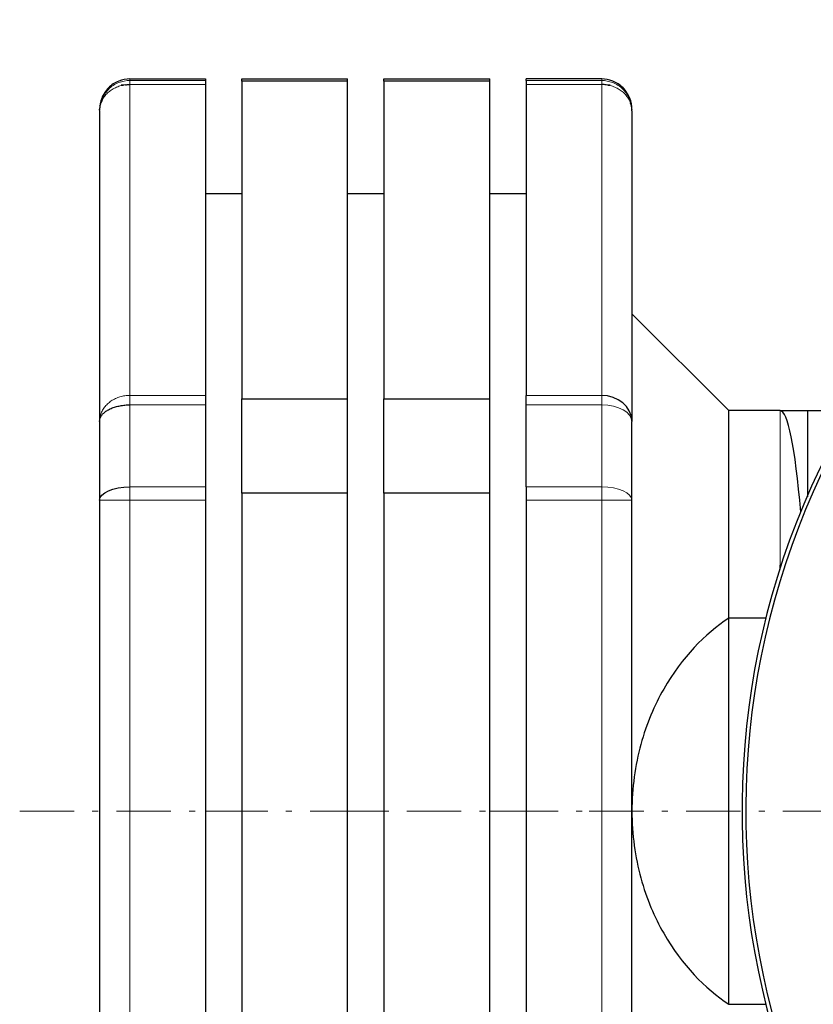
# Model space of a CAD drawing. Header units: millimetres. Extents: x 18 to 610, y -123 to 280.
# Tile 53 of 83: x 317 to 383, y -46 to 35. Entities that reach past the tile are written whole.
import ezdxf

# ---------------------------------------------------------------- set-up
doc = ezdxf.new("R2010")
doc.units = ezdxf.units.MM
doc.linetypes.add('CENTER', pattern=[8, 4.5, -1.5, 0.5, -1.5])
doc.linetypes.add('SOLID', pattern=[0])

# ---------------------------------------------------------------- blocks, each defined once
blk = doc.blocks.new('BlockOfCenters_5', base_point=(442.06, -30.376))
at = {"color": 6, "linetype": 'CENTER', "lineweight": 9}
blk.add_lwpolyline([(520.54, -30.376), (363.58, -30.376)], dxfattribs=at)
blk = doc.blocks.new('BlockOfViews_7')
at = {"linetype": 'SOLID', "lineweight": 30}
for p, q in [((326.06, 30.124, -40.473), (332.31, 30.124, -40.473)), ((335.31, 30.124, -40.473), (344.06, 30.124, -40.473)), ((347.06, 30.124, -40.473), (355.81, 30.124, -40.473)), ((365.06, 30.124, -40.473), (358.81, 30.124, -40.473)), ((332.31, 29.668, -35.471), (332.31, 3.977, 9.026)), ((344.06, 29.956, -35.972), (335.31, 29.956, -35.972)), ((335.31, 29.956, -35.972), (335.31, 3.688, 9.526)), ((344.06, 3.688, 9.526), (344.06, 29.956, -35.972)), ((355.81, 29.956, -35.972), (347.06, 29.956, -35.972)), ((347.06, 29.956, -35.972), (347.06, 3.688, 9.526)), ((355.81, 3.688, 9.526), (355.81, 29.956, -35.972)), ((358.81, 29.668, -35.471), (358.81, 3.977, 9.026)), ((323.668, 28.131, -36.359), (323.791, 28.479, -36.337)), ((323.791, 28.479, -36.337), (323.668, 28.131, -36.359)), ((323.708, 28.235, -36.484), (323.791, 28.479, -36.337)), ((323.791, 28.479, -36.337), (323.708, 28.235, -36.484)), ((367.494, 28.073, -36.685), (367.385, 28.544, -40.473)), ((323.591, 27.895, -36.69), (323.629, 28.005, -36.624)), ((323.629, 28.005, -36.624), (323.591, 27.895, -36.69)), ((323.602, 27.956, -36.692), (323.591, 27.895, -36.69)), ((323.591, 27.895, -36.69), (323.602, 27.956, -36.692)), ((367.452, 28.131, -36.359), (367.529, 27.895, -36.69)), ((367.529, 27.895, -36.69), (367.452, 28.131, -36.359)), ((367.537, 27.841, -36.7), (367.529, 27.895, -36.69)), ((367.529, 27.895, -36.69), (367.537, 27.841, -36.7)), ((323.562, 27.614, -36.714), (323.56, 27.556, -37.658)), ((323.56, 27.502, -36.721), (323.56, 1.812, 7.776)), ((367.56, 27.556, -37.658), (367.557, 27.614, -36.714)), ((367.56, 27.502, -36.721), (367.56, 1.812, 7.776)), ((335.31, 20.623, -40.473), (332.31, 20.624, -40.473)), ((347.06, 20.624, -40.473), (344.06, 20.623, -40.473)), ((358.81, 20.624, -40.473), (355.81, 20.623, -40.473)), ((375.56, 2.721, -40.064), (367.56, 10.706, -39.255)), ((335.31, 3.688, 9.526), (344.06, 3.688, 9.526)), ((347.06, 3.688, 9.526), (355.81, 3.688, 9.526)), ((379.81, 2.724, -40.473), (375.56, 2.721, -40.064)), ((379.81, 2.724, -40.473), (382.06, 2.724, -11.473)), ((382.06, 2.724, -11.473), (384.96, 2.724, -11.473)), ((382.06, 2.724, -11.473), (382.06, -4.409, -11.473)), ((323.56, -4.686, 11.527), (323.56, -56.067, 11.527)), ((332.31, -4.686, 14.027), (332.31, -56.067, 14.027)), ((344.06, -4.108, 14.027), (335.31, -4.108, 14.027)), ((335.31, -4.108, 14.027), (335.31, -56.644, 14.027)), ((344.06, -56.644, 14.027), (344.06, -4.108, 14.027)), ((355.81, -4.108, 14.027), (347.06, -4.108, 14.027)), ((347.06, -4.108, 14.027), (347.06, -56.644, 14.027)), ((355.81, -56.644, 14.027), (355.81, -4.108, 14.027)), ((358.81, -4.686, 14.027), (358.81, -56.067, 14.027)), ((367.56, -56.067, 11.527), (367.56, -4.686, 11.527)), ((378.665, -14.42, -11.473), (375.56, -14.42, -11.473)), ((375.56, -46.333, -11.473), (375.56, -14.42, -11.473)), ((375.56, -46.333, -11.473), (378.665, -46.333, -11.473))]:
    blk.add_line(p, q, dxfattribs=at)
at = {"color": 196, "linetype": 'SOLID', "lineweight": 9}
for p, q in [((326.06, 29.997, -36.56), (332.31, 29.997, -36.56)), ((326.06, 29.668, -35.471), (326.06, 3.977, 9.026)), ((326.06, 29.668, -35.471), (332.31, 29.668, -35.471)), ((358.81, 29.997, -36.56), (365.06, 29.997, -36.56)), ((365.06, 29.668, -35.471), (358.81, 29.668, -35.471)), ((365.06, 3.977, 9.026), (365.06, 29.668, -35.471)), ((332.31, 3.977, 9.026), (326.06, 3.977, 9.026)), ((358.81, 3.977, 9.026), (365.06, 3.977, 9.026)), ((332.31, 3.199, 9.855), (326.06, 3.199, 9.855)), ((365.06, 3.199, 9.855), (358.81, 3.199, 9.855)), ((326.06, -3.578, 13.768), (332.31, -3.578, 13.768)), ((358.81, -3.578, 13.768), (365.06, -3.578, 13.768)), ((332.31, -4.686, 14.027), (326.06, -4.686, 14.027)), ((326.06, -4.686, 14.027), (326.06, -56.067, 14.027)), ((365.06, -4.686, 14.027), (358.81, -4.686, 14.027)), ((365.06, -4.686, 14.027), (365.06, -56.067, 14.027)), ((335.31, -30.376, 10.527), (332.31, -30.376, 10.527)), ((347.06, -30.376, 10.527), (344.06, -30.376, 10.527)), ((358.81, -30.376, 10.527), (355.81, -30.376, 10.527))]:
    blk.add_line(p, q, dxfattribs=at)
at = {"color": 6, "linetype": 'CENTER', "lineweight": 9}
blk.add_lwpolyline([(316.957, -30.376), (367.332, -30.376)], dxfattribs=at)
at = {"linetype": 'SOLID', "lineweight": 30}
for points in [[(325.693, 29.644, -35.485), (325.357, 29.604, -35.564), (325.547, 29.621, -35.539)], [(365.573, 29.621, -35.539), (365.763, 29.604, -35.564), (365.427, 29.644, -35.485)]]:
    blk.add_polyline3d(points, dxfattribs=at)
for centre, radius, start, end in [((442.06, -30.376, -7.773), 65.4, 48.54992, 318.36116), ((442.06, -30.376, 10.227), 65.086, 48.87291, 318.68174)]:
    blk.add_arc(centre, radius, start, end, dxfattribs=at)
at = {"color": 196, "linetype": 'SOLID', "lineweight": 9, "extrusion": (-1, 0, 0)}
for centre, radius, start, end in [((30.376, -40.473, -326.06), 60.5, 176.29156, 180), ((-27.502, -36.721, -326.06), 2.5, 150, 176.29156), ((30.376, -40.473, -326.06), 60.5, 116.29156, 123.70844), ((30.376, -40.473, -379.81), 33.1, 127.88427, 180), ((4.686, 11.527, -326.06), 2.5, 90, 116.29155)]:
    blk.add_arc(centre, radius, start, end, dxfattribs=at)
at = {"linetype": 'SOLID', "lineweight": 30, "extrusion": (1, 0, 0)}
for centre, radius, start, end in [((-30.376, -40.473, 332.31), 60.5, 0, 3.70844), ((27.502, -36.721, 332.31), 2.5, 3.70845, 30), ((27.502, -36.721, 358.81), 2.5, 3.70844, 30), ((1.812, 7.776, 332.31), 2.5, 30, 56.29156), ((-30.376, -40.473, 332.31), 60.5, 56.29156, 63.70844), ((-30.376, -40.473, 323.56), 58, 56.29156, 63.70844), ((-4.686, 11.527, 332.31), 2.5, 63.70844, 90), ((-4.686, 11.527, 358.81), 2.5, 63.70844, 90)]:
    blk.add_arc(centre, radius, start, end, dxfattribs=at)
at = {"linetype": 'SOLID', "lineweight": 30, "extrusion": (-1, 0, 0)}
for centre, radius, start, end in [((30.376, -40.473, -335.31), 60.5, 175.73309, 180), ((30.376, -40.473, -344.06), 60.5, 175.73309, 180), ((30.376, -40.473, -347.06), 60.5, 175.73309, 180), ((30.376, -40.473, -355.81), 60.5, 175.73309, 180), ((30.376, -40.473, -358.81), 60.5, 176.29156, 180), ((30.376, -40.473, -335.31), 60.5, 115.73309, 124.26691), ((30.376, -40.473, -344.06), 60.5, 115.73309, 124.26691), ((30.376, -40.473, -347.06), 60.5, 115.73309, 124.26691), ((30.376, -40.473, -355.81), 60.5, 115.73309, 124.26691), ((-1.812, 7.776, -358.81), 2.5, 123.70844, 150), ((30.376, -40.473, -358.81), 60.5, 116.29156, 123.70844), ((30.376, -40.473, -375.56), 33.1, 118.82066, 179.2924), ((30.376, -40.473, -367.56), 58, 116.29156, 123.70844), ((30.376, -40.473, -379.81), 33.1, 127.0826, 127.88427)]:
    blk.add_arc(centre, radius, start, end, dxfattribs=at)
at = {"color": 196, "linetype": 'SOLID', "lineweight": 9, "extrusion": (1, 0, 0)}
for centre, radius, start, end in [((27.502, -36.721, 365.06), 2.5, 3.70858, 30), ((-30.376, -40.473, 365.06), 60.5, 56.29156, 63.70844)]:
    blk.add_arc(centre, radius, start, end, dxfattribs=at)
at = {"linetype": 'SOLID', "lineweight": 30, "extrusion": (0, -0.5, 0.866025)}
for start, end in [(1.98852, 90), (359.99999, 0.37795)]:
    blk.add_arc((365.06, 5.457, 5.828), 2.5, start, end, dxfattribs=at)
at = {"color": 196, "linetype": 'SOLID', "lineweight": 9, "extrusion": (0, -0.831872, 0.554967)}
blk.add_arc((365.06, 7.474, 2.808), 2.5, 360, 90, dxfattribs=at)
at = {"linetype": 'SOLID', "lineweight": 30, "extrusion": (-0.997004, -1.14126e-16, 0.077354)}
blk.add_arc((30.491, -10.953, -381.803), 33.215, 138.33818, 180.03309, dxfattribs=at)
at = {"linetype": 'SOLID', "lineweight": 30, "extrusion": (0, 0.896552, -0.442939)}
blk.add_arc((-326.06, 8.259, -9.307), 2.5, 360, 90, dxfattribs=at)
at = {"color": 196, "linetype": 'SOLID', "lineweight": 9, "extrusion": (0, 0.896552, -0.442939)}
blk.add_arc((-365.06, 8.259, -9.307), 2.5, 90, 180, dxfattribs=at)
at = {"linetype": 'SOLID', "lineweight": 30}
for points in [[(326.06, 30.124, -40.473), (325.766, 30.124, -40.473), (325.129, 30.018, -40.473), (324.239, 29.445, -40.473), (323.666, 28.555, -40.473), (323.56, 27.918, -40.473), (323.56, 27.624, -40.473)], [(367.56, 27.624, -40.473), (367.56, 27.918, -40.473), (367.454, 28.555, -40.473), (366.881, 29.445, -40.473), (365.991, 30.018, -40.473), (365.354, 30.124, -40.473), (365.06, 30.124, -40.473)], [(323.592, 27.899, -36.696), (323.576, 27.803, -36.702), (323.567, 27.707, -36.708), (323.562, 27.614, -36.714)], [(367.528, 27.897, -36.696), (367.519, 27.955, -36.692), (367.508, 28.014, -36.688), (367.494, 28.073, -36.685)], [(367.557, 27.614, -36.714), (367.553, 27.704, -36.708), (367.544, 27.796, -36.702), (367.53, 27.888, -36.696)], [(323.56, 27.556, -37.658), (323.56, 27.601, -38.596), (323.56, 27.624, -39.534), (323.56, 27.624, -40.473)], [(323.56, 27.624, -40.473), (323.56, 27.624, -40.786), (323.56, 27.621, -41.099), (323.56, 27.616, -41.411)], [(367.56, 27.502, -36.721), (367.56, 27.583, -37.97), (367.56, 27.624, -39.222), (367.56, 27.624, -40.473)], [(367.56, 27.624, -40.473), (367.56, 27.624, -40.786), (367.56, 27.621, -41.099), (367.56, 27.616, -41.411)], [(323.56, 1.838, 7.791), (323.56, 1.829, 7.786), (323.56, 1.821, 7.781), (323.56, 1.812, 7.776)]]:
    blk.add_open_spline(points, degree=3, dxfattribs=at)
at = {"color": 196, "linetype": 'SOLID', "lineweight": 9}
for points in [[(365.06, 29.997, -36.56), (365.06, 30.082, -37.862), (365.06, 30.124, -39.168), (365.06, 30.124, -40.473)], [(323.562, 27.614, -36.714), (323.561, 27.576, -36.717), (323.56, 27.539, -36.719), (323.56, 27.502, -36.721)], [(367.56, 27.502, -36.721), (367.56, 27.539, -36.719), (367.559, 27.576, -36.717), (367.557, 27.614, -36.714)]]:
    blk.add_open_spline(points, degree=3, dxfattribs=at)
for points, knots in [([(323.56, 27.502, -36.721), (323.56, 27.562, -36.687), (323.563, 27.622, -36.653), (323.574, 27.741, -36.584), (323.583, 27.8, -36.55), (323.605, 27.918, -36.482), (323.619, 27.976, -36.448), (323.653, 28.092, -36.381), (323.673, 28.149, -36.348), (323.718, 28.262, -36.283), (323.743, 28.318, -36.251), (323.798, 28.427, -36.188), (323.828, 28.48, -36.157), (323.894, 28.585, -36.096), (323.929, 28.637, -36.067), (324.005, 28.737, -36.009), (324.045, 28.785, -35.981), (324.129, 28.879, -35.927), (324.174, 28.925, -35.9), (324.267, 29.013, -35.85), (324.316, 29.055, -35.825), (324.417, 29.136, -35.778), (324.47, 29.174, -35.756), (324.579, 29.248, -35.714), (324.635, 29.282, -35.694), (324.75, 29.348, -35.656), (324.809, 29.378, -35.639), (324.931, 29.435, -35.606), (324.993, 29.461, -35.591), (325.119, 29.509, -35.563), (325.183, 29.531, -35.55), (325.313, 29.57, -35.528), (325.379, 29.587, -35.518), (325.513, 29.616, -35.501), (325.58, 29.628, -35.494), (325.663, 29.64, -35.487), (325.678, 29.642, -35.486), (325.693, 29.644, -35.485)], [0, 0, 0, 0, 0.082673, 0.082673, 0.165347, 0.165347, 0.24802, 0.24802, 0.330694, 0.330694, 0.413367, 0.413367, 0.496041, 0.496041, 0.578714, 0.578714, 0.661388, 0.661388, 0.744061, 0.744061, 0.826735, 0.826735, 0.909408, 0.909408, 0.992082, 0.992082, 1.074755, 1.074755, 1.157429, 1.157429, 1.240102, 1.240102, 1.322776, 1.322776, 1.405449, 1.405449, 1.423533, 1.423533, 1.423533, 1.423533]), ([(326.06, 29.997, -36.56), (325.766, 29.997, -36.56), (325.129, 29.891, -36.567), (324.239, 29.32, -36.604), (323.762, 28.58, -36.652), (323.63, 28.111, -36.682), (323.602, 27.956, -36.692)], [0, 0, 0, 0, 0.981648, 1.963296, 2.944943, 3.435768, 3.435768, 3.435768, 3.435768]), ([(367.494, 28.073, -36.685), (367.467, 28.189, -36.677), (367.334, 28.617, -36.649), (366.881, 29.32, -36.604), (365.991, 29.891, -36.567), (365.354, 29.997, -36.56), (365.06, 29.997, -36.56)], [0.61353, 0.61353, 0.61353, 0.61353, 0.981648, 1.963296, 2.944943, 3.926591, 3.926591, 3.926591, 3.926591]), ([(367.56, 27.502, -36.721), (367.56, 27.562, -36.687), (367.557, 27.622, -36.653), (367.546, 27.741, -36.584), (367.537, 27.8, -36.55), (367.514, 27.918, -36.482), (367.5, 27.976, -36.448), (367.466, 28.092, -36.381), (367.447, 28.149, -36.348), (367.402, 28.262, -36.283), (367.377, 28.318, -36.251), (367.322, 28.427, -36.188), (367.291, 28.48, -36.157), (367.226, 28.585, -36.096), (367.19, 28.637, -36.067), (367.115, 28.737, -36.009), (367.075, 28.785, -35.981), (366.99, 28.879, -35.927), (366.946, 28.925, -35.9), (366.853, 29.013, -35.85), (366.804, 29.055, -35.825), (366.702, 29.136, -35.778), (366.65, 29.174, -35.756), (366.541, 29.248, -35.714), (366.485, 29.282, -35.694), (366.37, 29.348, -35.656), (366.31, 29.378, -35.639), (366.189, 29.435, -35.606), (366.127, 29.461, -35.591), (366.001, 29.509, -35.563), (365.937, 29.531, -35.55), (365.806, 29.57, -35.528), (365.74, 29.587, -35.518), (365.607, 29.616, -35.501), (365.539, 29.628, -35.494), (365.457, 29.64, -35.487), (365.442, 29.642, -35.486), (365.427, 29.644, -35.485)], [0, 0, 0, 0, 0.082673, 0.082673, 0.165347, 0.165347, 0.24802, 0.24802, 0.330694, 0.330694, 0.413367, 0.413367, 0.496041, 0.496041, 0.578714, 0.578714, 0.661388, 0.661388, 0.744061, 0.744061, 0.826735, 0.826735, 0.909408, 0.909408, 0.992082, 0.992082, 1.074755, 1.074755, 1.157429, 1.157429, 1.240102, 1.240102, 1.322776, 1.322776, 1.405449, 1.405449, 1.423533, 1.423533, 1.423533, 1.423533]), ([(326.06, 3.977, 9.026), (325.991, 3.977, 9.026), (325.922, 3.975, 9.024), (325.785, 3.965, 9.019), (325.716, 3.957, 9.014), (325.58, 3.938, 9.003), (325.513, 3.925, 8.996), (325.379, 3.896, 8.979), (325.313, 3.879, 8.969), (325.183, 3.84, 8.947), (325.119, 3.819, 8.934), (324.993, 3.771, 8.907), (324.931, 3.745, 8.891), (324.809, 3.688, 8.859), (324.75, 3.657, 8.841), (324.635, 3.592, 8.803), (324.579, 3.557, 8.783), (324.47, 3.484, 8.741), (324.417, 3.445, 8.719), (324.316, 3.364, 8.672), (324.267, 3.322, 8.648), (324.174, 3.234, 8.597), (324.129, 3.189, 8.571), (324.045, 3.095, 8.516), (324.005, 3.046, 8.488), (323.929, 2.946, 8.431), (323.894, 2.895, 8.401), (323.828, 2.79, 8.34), (323.798, 2.736, 8.309), (323.743, 2.627, 8.246), (323.718, 2.571, 8.214), (323.673, 2.459, 8.149), (323.653, 2.401, 8.116), (323.619, 2.286, 8.049), (323.605, 2.227, 8.015), (323.583, 2.109, 7.947), (323.574, 2.05, 7.913), (323.564, 1.944, 7.852), (323.561, 1.898, 7.825), (323.56, 1.852, 7.799)], [0, 0, 0, 0, 0.082673, 0.082673, 0.165347, 0.165347, 0.24802, 0.24802, 0.330694, 0.330694, 0.413367, 0.413367, 0.496041, 0.496041, 0.578714, 0.578714, 0.661388, 0.661388, 0.744061, 0.744061, 0.826735, 0.826735, 0.909408, 0.909408, 0.992082, 0.992082, 1.074755, 1.074755, 1.157429, 1.157429, 1.240102, 1.240102, 1.322776, 1.322776, 1.405449, 1.405449, 1.488123, 1.488123, 1.552472, 1.552472, 1.552472, 1.552472]), ([(326.06, 3.199, 9.855), (326.06, 3.216, 9.844), (326.06, 3.233, 9.833), (326.06, 3.266, 9.81), (326.06, 3.282, 9.798), (326.06, 3.314, 9.774), (326.06, 3.33, 9.762), (326.06, 3.362, 9.737), (326.06, 3.378, 9.725), (326.06, 3.409, 9.699), (326.06, 3.425, 9.686), (326.06, 3.455, 9.66), (326.06, 3.47, 9.647), (326.06, 3.5, 9.62), (326.06, 3.515, 9.606), (326.06, 3.544, 9.578), (326.06, 3.559, 9.564), (326.06, 3.587, 9.536), (326.06, 3.601, 9.522), (326.06, 3.629, 9.493), (326.06, 3.643, 9.478), (326.06, 3.67, 9.448), (326.06, 3.684, 9.433), (326.06, 3.71, 9.403), (326.06, 3.723, 9.388), (326.06, 3.749, 9.357), (326.06, 3.761, 9.341), (326.06, 3.786, 9.309), (326.06, 3.799, 9.294), (326.06, 3.823, 9.261), (326.06, 3.835, 9.245), (326.06, 3.858, 9.212), (326.06, 3.87, 9.196), (326.06, 3.892, 9.163), (326.06, 3.903, 9.146), (326.06, 3.925, 9.112), (326.06, 3.936, 9.095), (326.06, 3.957, 9.06), (326.06, 3.967, 9.043), (326.06, 3.977, 9.026)], [0, 0, 0, 0, 0.0241513, 0.0241513, 0.0483025, 0.0483025, 0.0724538, 0.0724538, 0.0966051, 0.0966051, 0.1207564, 0.1207564, 0.1449076, 0.1449076, 0.1690589, 0.1690589, 0.1932102, 0.1932102, 0.2173615, 0.2173615, 0.2415127, 0.2415127, 0.265664, 0.265664, 0.2898153, 0.2898153, 0.3139666, 0.3139666, 0.3381178, 0.3381178, 0.3622691, 0.3622691, 0.3864204, 0.3864204, 0.4105717, 0.4105717, 0.4347229, 0.4347229, 0.4588742, 0.4588742, 0.4588742, 0.4588742]), ([(365.06, 3.199, 9.855), (365.06, 3.216, 9.844), (365.06, 3.233, 9.833), (365.06, 3.266, 9.81), (365.06, 3.282, 9.798), (365.06, 3.314, 9.774), (365.06, 3.33, 9.762), (365.06, 3.362, 9.737), (365.06, 3.378, 9.725), (365.06, 3.409, 9.699), (365.06, 3.425, 9.686), (365.06, 3.455, 9.66), (365.06, 3.47, 9.647), (365.06, 3.5, 9.62), (365.06, 3.515, 9.606), (365.06, 3.544, 9.578), (365.06, 3.559, 9.564), (365.06, 3.587, 9.536), (365.06, 3.601, 9.522), (365.06, 3.629, 9.493), (365.06, 3.643, 9.478), (365.06, 3.67, 9.448), (365.06, 3.684, 9.433), (365.06, 3.71, 9.403), (365.06, 3.723, 9.388), (365.06, 3.749, 9.357), (365.06, 3.761, 9.341), (365.06, 3.786, 9.309), (365.06, 3.799, 9.294), (365.06, 3.823, 9.261), (365.06, 3.835, 9.245), (365.06, 3.858, 9.212), (365.06, 3.87, 9.196), (365.06, 3.892, 9.163), (365.06, 3.903, 9.146), (365.06, 3.925, 9.112), (365.06, 3.936, 9.095), (365.06, 3.957, 9.06), (365.06, 3.967, 9.043), (365.06, 3.977, 9.026)], [0, 0, 0, 0, 0.0241513, 0.0241513, 0.0483025, 0.0483025, 0.0724538, 0.0724538, 0.0966051, 0.0966051, 0.1207564, 0.1207564, 0.1449076, 0.1449076, 0.1690589, 0.1690589, 0.1932102, 0.1932102, 0.2173615, 0.2173615, 0.2415127, 0.2415127, 0.265664, 0.265664, 0.2898153, 0.2898153, 0.3139666, 0.3139666, 0.3381178, 0.3381178, 0.3622691, 0.3622691, 0.3864204, 0.3864204, 0.4105717, 0.4105717, 0.4347229, 0.4347229, 0.4588742, 0.4588742, 0.4588742, 0.4588742]), ([(365.06, -4.686, 14.027), (365.06, -4.666, 14.027), (365.06, -4.645, 14.027), (365.06, -4.605, 14.026), (365.06, -4.585, 14.025), (365.06, -4.545, 14.023), (365.06, -4.525, 14.022), (365.06, -4.485, 14.019), (365.06, -4.465, 14.017), (365.06, -4.424, 14.014), (365.06, -4.404, 14.011), (365.06, -4.364, 14.006), (365.06, -4.345, 14.004), (365.06, -4.305, 13.998), (365.06, -4.285, 13.995), (365.06, -4.245, 13.988), (365.06, -4.225, 13.984), (365.06, -4.186, 13.977), (365.06, -4.166, 13.973), (365.06, -4.127, 13.964), (365.06, -4.107, 13.959), (365.06, -4.068, 13.95), (365.06, -4.049, 13.945), (365.06, -4.01, 13.934), (365.06, -3.99, 13.929), (365.06, -3.952, 13.917), (365.06, -3.933, 13.911), (365.06, -3.894, 13.899), (365.06, -3.875, 13.892), (365.06, -3.837, 13.879), (365.06, -3.818, 13.872), (365.06, -3.781, 13.858), (365.06, -3.762, 13.85), (365.06, -3.725, 13.835), (365.06, -3.706, 13.827), (365.06, -3.669, 13.811), (365.06, -3.651, 13.803), (365.06, -3.614, 13.786), (365.06, -3.596, 13.777), (365.06, -3.578, 13.768)], [0, 0, 0, 0, 0.0241513, 0.0241513, 0.0483025, 0.0483025, 0.0724538, 0.0724538, 0.0966051, 0.0966051, 0.1207564, 0.1207564, 0.1449076, 0.1449076, 0.1690589, 0.1690589, 0.1932102, 0.1932102, 0.2173615, 0.2173615, 0.2415127, 0.2415127, 0.265664, 0.265664, 0.2898153, 0.2898153, 0.3139666, 0.3139666, 0.3381178, 0.3381178, 0.3622691, 0.3622691, 0.3864204, 0.3864204, 0.4105717, 0.4105717, 0.4347229, 0.4347229, 0.4588742, 0.4588742, 0.4588742, 0.4588742]), ([(323.56, -4.686, 11.527), (323.56, -4.686, 11.596), (323.563, -4.686, 11.665), (323.574, -4.686, 11.802), (323.583, -4.686, 11.871), (323.605, -4.686, 12.007), (323.619, -4.686, 12.074), (323.653, -4.686, 12.208), (323.673, -4.686, 12.274), (323.718, -4.686, 12.404), (323.743, -4.686, 12.468), (323.798, -4.686, 12.594), (323.828, -4.686, 12.656), (323.894, -4.686, 12.778), (323.929, -4.686, 12.837), (324.005, -4.686, 12.952), (324.045, -4.686, 13.008), (324.129, -4.686, 13.117), (324.174, -4.686, 13.17), (324.267, -4.686, 13.271), (324.316, -4.686, 13.32), (324.417, -4.686, 13.413), (324.47, -4.686, 13.458), (324.579, -4.686, 13.542), (324.635, -4.686, 13.582), (324.75, -4.686, 13.658), (324.809, -4.686, 13.693), (324.931, -4.686, 13.759), (324.993, -4.686, 13.789), (325.119, -4.686, 13.844), (325.183, -4.686, 13.869), (325.313, -4.686, 13.914), (325.379, -4.686, 13.934), (325.513, -4.686, 13.968), (325.58, -4.686, 13.982), (325.716, -4.686, 14.004), (325.785, -4.686, 14.013), (325.922, -4.686, 14.024), (325.991, -4.686, 14.027), (326.06, -4.686, 14.027)], [0, 0, 0, 0, 0.082673, 0.082673, 0.165347, 0.165347, 0.24802, 0.24802, 0.330694, 0.330694, 0.413367, 0.413367, 0.496041, 0.496041, 0.578714, 0.578714, 0.661388, 0.661388, 0.744061, 0.744061, 0.826735, 0.826735, 0.909408, 0.909408, 0.992082, 0.992082, 1.074755, 1.074755, 1.157429, 1.157429, 1.240102, 1.240102, 1.322776, 1.322776, 1.405449, 1.405449, 1.488123, 1.488123, 1.570796, 1.570796, 1.570796, 1.570796]), ([(367.56, -4.686, 11.527), (367.56, -4.686, 11.596), (367.557, -4.686, 11.665), (367.546, -4.686, 11.802), (367.537, -4.686, 11.871), (367.514, -4.686, 12.007), (367.5, -4.686, 12.074), (367.466, -4.686, 12.208), (367.447, -4.686, 12.274), (367.402, -4.686, 12.404), (367.377, -4.686, 12.468), (367.322, -4.686, 12.594), (367.291, -4.686, 12.656), (367.226, -4.686, 12.778), (367.19, -4.686, 12.837), (367.115, -4.686, 12.952), (367.075, -4.686, 13.008), (366.99, -4.686, 13.117), (366.946, -4.686, 13.17), (366.853, -4.686, 13.271), (366.804, -4.686, 13.32), (366.702, -4.686, 13.413), (366.65, -4.686, 13.458), (366.541, -4.686, 13.542), (366.485, -4.686, 13.582), (366.37, -4.686, 13.658), (366.31, -4.686, 13.693), (366.189, -4.686, 13.759), (366.127, -4.686, 13.789), (366.001, -4.686, 13.844), (365.937, -4.686, 13.869), (365.806, -4.686, 13.914), (365.74, -4.686, 13.934), (365.607, -4.686, 13.968), (365.539, -4.686, 13.982), (365.403, -4.686, 14.004), (365.335, -4.686, 14.013), (365.198, -4.686, 14.024), (365.129, -4.686, 14.027), (365.06, -4.686, 14.027)], [0, 0, 0, 0, 0.082673, 0.082673, 0.165347, 0.165347, 0.24802, 0.24802, 0.330694, 0.330694, 0.413367, 0.413367, 0.496041, 0.496041, 0.578714, 0.578714, 0.661388, 0.661388, 0.744061, 0.744061, 0.826735, 0.826735, 0.909408, 0.909408, 0.992082, 0.992082, 1.074755, 1.074755, 1.157429, 1.157429, 1.240102, 1.240102, 1.322776, 1.322776, 1.405449, 1.405449, 1.488123, 1.488123, 1.570796, 1.570796, 1.570796, 1.570796])]:
    blk.add_open_spline(points, degree=3, knots=knots, dxfattribs=at)
at = {"linetype": 'SOLID', "lineweight": 30}
for points, knots in [([(325.693, 29.644, -35.485), (325.746, 29.651, -35.481), (325.8, 29.656, -35.478), (325.922, 29.665, -35.473), (325.991, 29.668, -35.471), (326.06, 29.668, -35.471)], [1.4235331, 1.4235331, 1.4235331, 1.4235331, 1.4881228, 1.4881228, 1.5707963, 1.5707963, 1.5707963, 1.5707963]), ([(365.427, 29.644, -35.485), (365.373, 29.651, -35.481), (365.32, 29.656, -35.478), (365.198, 29.665, -35.473), (365.129, 29.668, -35.471), (365.06, 29.668, -35.471)], [1.4235331, 1.4235331, 1.4235331, 1.4235331, 1.4881228, 1.4881228, 1.5707963, 1.5707963, 1.5707963, 1.5707963]), ([(323.56, 1.812, 7.776), (323.56, 1.85, 7.833), (323.563, 1.889, 7.89), (323.574, 1.965, 8.004), (323.583, 2.003, 8.061), (323.605, 2.078, 8.174), (323.619, 2.116, 8.23), (323.653, 2.19, 8.341), (323.673, 2.227, 8.396), (323.718, 2.299, 8.505), (323.743, 2.335, 8.558), (323.798, 2.404, 8.663), (323.828, 2.439, 8.715), (323.894, 2.506, 8.816), (323.929, 2.539, 8.865), (324.005, 2.603, 8.961), (324.045, 2.635, 9.007), (324.129, 2.696, 9.097), (324.174, 2.726, 9.141), (324.267, 2.782, 9.225), (324.316, 2.809, 9.265), (324.417, 2.861, 9.343), (324.47, 2.885, 9.38), (324.579, 2.931, 9.451), (324.635, 2.953, 9.485), (324.75, 2.994, 9.548), (324.809, 3.014, 9.577), (324.932, 3.05, 9.633), (324.995, 3.066, 9.66), (325.125, 3.095, 9.708), (325.191, 3.109, 9.73), (325.324, 3.133, 9.768), (325.391, 3.144, 9.784), (325.525, 3.163, 9.811), (325.591, 3.171, 9.822), (325.724, 3.185, 9.839), (325.791, 3.19, 9.845), (325.924, 3.197, 9.853), (325.991, 3.199, 9.855), (326.06, 3.199, 9.855)], [0, 0, 0, 0, 0.082673, 0.082673, 0.165347, 0.165347, 0.24802, 0.24802, 0.330694, 0.330694, 0.413367, 0.413367, 0.496041, 0.496041, 0.578714, 0.578714, 0.661388, 0.661388, 0.744061, 0.744061, 0.826735, 0.826735, 0.909408, 0.909408, 0.992082, 0.992082, 1.074755, 1.074755, 1.157429, 1.157429, 1.240102, 1.240102, 1.322776, 1.322776, 1.405449, 1.405449, 1.488123, 1.488123, 1.570796, 1.570796, 1.570796, 1.570796]), ([(375.56, -14.42, -11.473), (373.601, -15.758, -8.511), (371.699, -17.63, -5.634), (369.428, -21.62, -2.198), (368.109, -24.672, -0.204), (367.56, -28.462, 0.626), (367.56, -30.376, 0.627)], [0, 0, 0, 0, 11.455853, 11.455853, 17.183779, 22.911706, 22.911706, 22.911706, 22.911706]), ([(367.56, -30.376, 0.627), (367.56, -32.291, 0.626), (368.109, -36.08, -0.204), (369.428, -39.132, -2.198), (371.699, -43.122, -5.634), (373.601, -44.994, -8.511), (375.56, -46.333, -11.473)], [0, 0, 0, 0, 5.727926, 11.455853, 11.455853, 22.911706, 22.911706, 22.911706, 22.911706])]:
    blk.add_open_spline(points, degree=3, knots=knots, dxfattribs=at)
blk.add_blockref('BlockOfCenters_5', (442.06, -30.376))

msp = doc.modelspace()

# ---------------------------------------------------------------- block references
msp.add_blockref('BlockOfViews_7', (0, 0))

doc.saveas('drawing.dxf')
